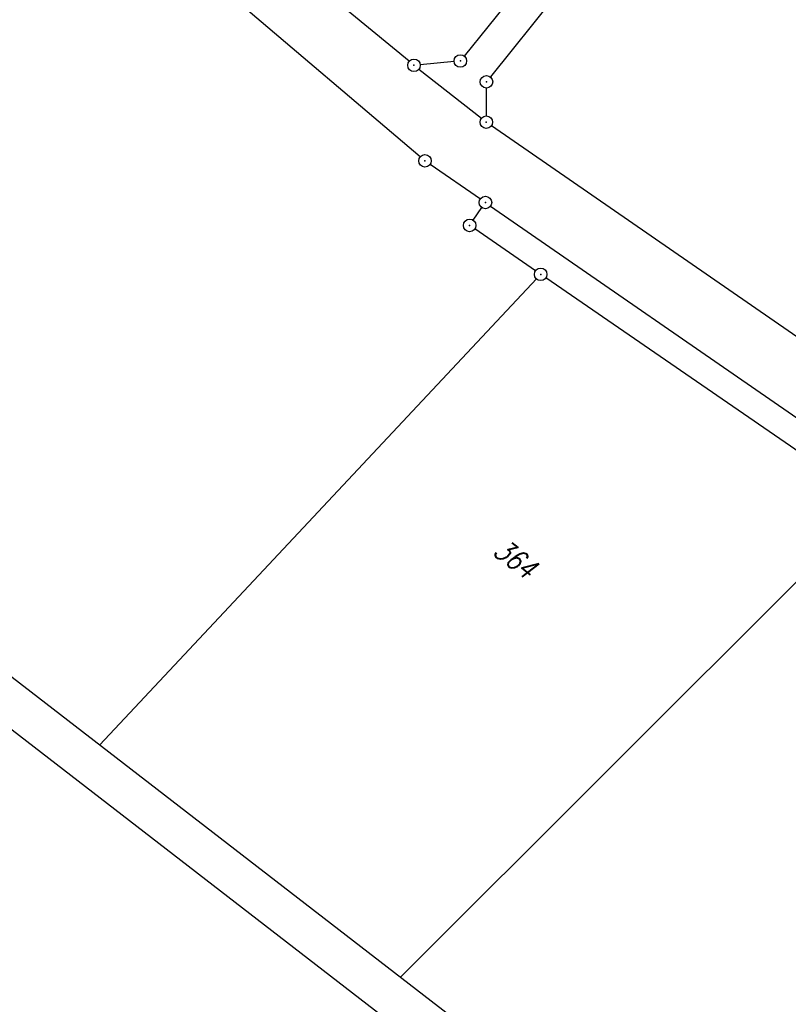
# Model space of a CAD drawing. Extents: x 448814 to 449970, y 436659 to 437685.
# Tile 4 of 132: x 449059 to 449151, y 437132 to 437250. Entities that reach past the tile are written whole.
import ezdxf

# ---------------------------------------------------------------- set-up
doc = ezdxf.new("R2010")
doc.units = 0
doc.header["$LTSCALE"] = 2
doc.header["$MEASUREMENT"] = 0
doc.linetypes.add('AUSGEZOGEN', pattern=[0])
doc.layers.get('0').update_dxf_attribs({"linetype": 'AUSGEZOGEN'})
for name, color, linetype in [('213_FLSTNR', 8, 'AUSGEZOGEN'), ('213_GRENZL', 8, 'AUSGEZOGEN'), ('213_GRENZP', 8, 'AUSGEZOGEN'), ('FBRTOP', 250, 'AUSGEZOGEN'), ('Planeinteilung', 250, 'CONTINUOUS'), ('RAHMEN', 7, 'AUSGEZOGEN')]:
    doc.layers.add(name, color=color, linetype=linetype)
doc.styles.add('ROMANS', font='romans.shx', dxfattribs={"width": 0.8})

# ---------------------------------------------------------------- blocks, each defined once
blk = doc.blocks.new('1135420')
blk.add_line((0, 0), (1135, 0))
at = {"layer": 'RAHMEN'}
blk.add_line((25, 5), (950, 5), dxfattribs=at)
blk = doc.blocks.new('GST')
at = {"color": 0}
blk.add_circle((0, 0), 0.75, dxfattribs=at)
blk.add_point((0, 0), dxfattribs=at)

msp = doc.modelspace()

# ---------------------------------------------------------------- linework, layer by layer
at = {"layer": '213_GRENZL'}
for p, q in [((449146.44, 437287.98), (449112.33, 437245.47)), ((449149.56, 437285.48), (449115.45, 437242.97)), ((449105.72, 437244.84), (449059.75, 437282.77)), ((449107.05, 437233.41), (449055.04, 437277.53)), ((449106.89, 437243.9), (449114.37, 437238.02)), ((449111.12, 437244.81), (449107.05, 437244.43)), ((449114.97, 437238.3), (449114.98, 437241.63)), ((449115.58, 437237.13), (449175.68, 437195.6)), ((449108.24, 437232.5), (449114.25, 437228.35)), ((449113.4, 437225.8), (449114.44, 437227.31)), ((449115.48, 437227.5), (449238.28, 437142.59)), ((449120.86, 437219.75), (449113.59, 437224.76)), ((449068.67, 437162.96), (449120.97, 437218.78)), ((449160.81, 437192.26), (449122.1, 437218.9)), ((449104.7, 437135.14), (449160.9, 437191.3))]:
    msp.add_line(p, q, dxfattribs=at)
at = {"layer": 'FBRTOP'}
msp.add_lwpolyline([(448968.07, 437551.85, -0.000001), (448991.97, 437533.4, 0.000001), (449021.66, 437510.48, 0), (449059.52, 437481.26, 0), (449100.82, 437449.38, 0.000002), (449140.4, 437418.83, -0.000003), (449179.98, 437388.28, -0.000004), (449219.56, 437357.73, 0.000004), (449259.14, 437327.18), (449338.3, 437266.08), (449437.26, 437189.7), (449516.42, 437128.6), (449635.16, 437036.94), (449660.73, 437017.16, -0.000002)], format="xyb", dxfattribs=at)
at = {"layer": 'FBRTOP', "const_width": 0.5}
for points in [[(448966.25, 437549.49, -0.000001), (448990.15, 437531.04), (449019.84, 437508.13), (449057.7, 437478.9), (449099, 437447.02, 0.000002), (449138.58, 437416.47, -0.000003), (449178.16, 437385.92, -0.000004), (449217.74, 437355.37, 0.000004), (449257.32, 437324.82), (449336.48, 437263.72), (449435.43, 437187.34), (449514.6, 437126.24), (449633.34, 437034.58), (449658.91, 437014.8)], [(448958.91, 437539.97, -0.000001), (448982.81, 437521.52, 0.000001), (449012.49, 437498.61, 0), (449050.36, 437469.38, 0), (449091.65, 437437.51, 0.000002), (449131.24, 437406.96, -0.000003), (449170.82, 437376.41, -0.000004), (449210.4, 437345.85, 0.000004), (449249.98, 437315.3), (449329.14, 437254.2), (449428.09, 437177.82), (449507.25, 437116.72), (449574.42, 437064.88)], [(448965.93, 437529.5, -0.000001), (448980.36, 437518.36, 0.000001), (449010.05, 437495.44, 0.000001), (449047.91, 437466.22, 0.000001), (449089.21, 437434.34, 0.000002), (449128.79, 437403.79, -0.000003), (449168.37, 437373.24, -0.000004), (449207.95, 437342.69, 0.000004), (449247.53, 437312.14), (449326.69, 437251.03), (449425.65, 437174.66), (449504.81, 437113.55), (449571.97, 437061.72)]]:
    msp.add_lwpolyline(points, format="xyb", dxfattribs=at)

# ---------------------------------------------------------------- block references
at = {"layer": '213_GRENZP', "rotation": 322.3369117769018}
for p in [(449106.3, 437244.36), (449111.86, 437244.88), (449114.98, 437242.38), (449114.96, 437237.55), (449107.62, 437232.92), (449114.86, 437227.92), (449112.97, 437225.18), (449121.48, 437219.32)]:
    msp.add_blockref('GST', p, dxfattribs=at)
at = {"layer": 'Planeinteilung', "linetype": 'Continuous', "rotation": 322.3369009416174}
msp.add_blockref('1135420', (448814.48, 437352.85), dxfattribs=at)

# ---------------------------------------------------------------- texts
at = {"layer": '213_FLSTNR', "style": 'ROMANS', "oblique": 15, "width": 0.8}
msp.add_text('364', height=2.5, rotation=322.3369, dxfattribs=at).set_placement((449115.61, 437185.87))

doc.saveas('drawing.dxf')
